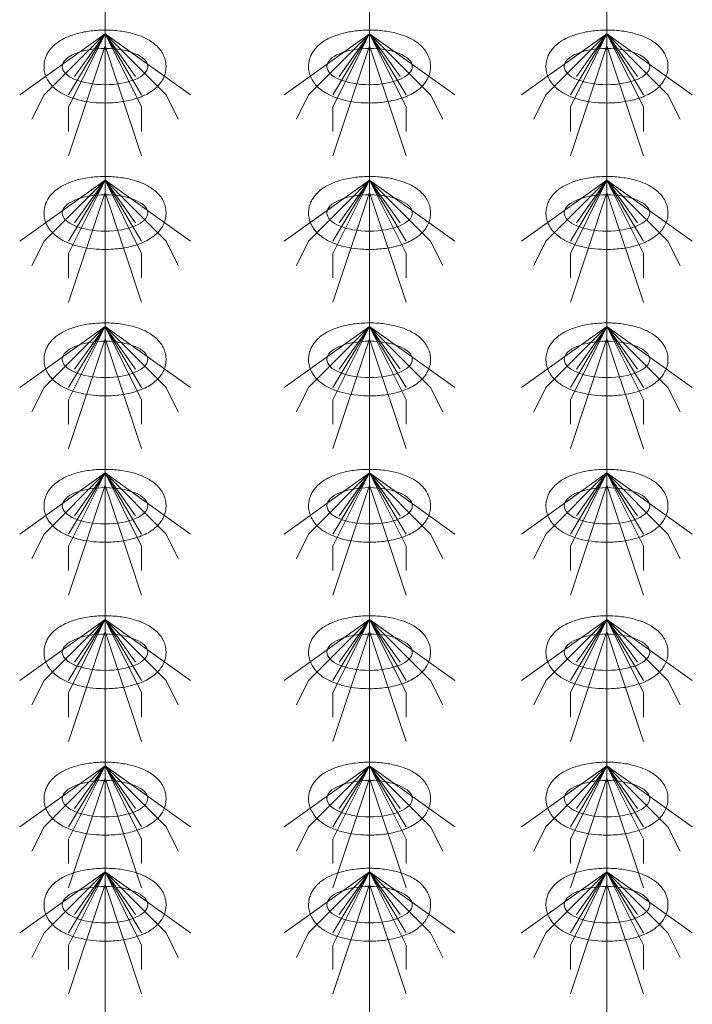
# Model space of a CAD drawing. Header units: metres. Extents: x 703769 to 722343, y 4313031 to 4317457.
# Tile 70 of 256: x 707718.04 to 707721.35, y 4313305.06 to 4313309.9. Entities that reach past the tile are written whole.
import ezdxf

# ---------------------------------------------------------------- set-up
doc = ezdxf.new("R2010")
doc.units = ezdxf.units.M
doc.header["$LTSCALE"] = 0.5
doc.layers.add('粗实线层', color=7, linetype='Continuous', lineweight=35)
doc.layers.add('设备', color=6, linetype='Continuous', lineweight=18)

# ---------------------------------------------------------------- blocks, each defined once
blk = doc.blocks.new('hh_1')
at = {"layer": '设备'}
for p, q in [((-268840, 164960), (-268910, 164910)), ((-268840, 164960), (-268890, 164910)), ((-268840, 164960), (-268870, 164900)), ((-268840, 164960), (-268870, 164910)), ((-268840, 164960), (-268865, 164925)), ((-268840, 164960), (-268790, 164910)), ((-268840, 164960), (-268815, 164925)), ((-268840, 164960), (-268770, 164910)), ((-268840, 164960), (-268810, 164910)), ((-268840, 164960), (-268810, 164900)), ((-268840, 164950), (-268870, 164860)), ((-268840, 164950), (-268810, 164860)), ((-268890, 164910), (-268900, 164890)), ((-268790, 164910), (-268780, 164890)), ((-268870, 164900), (-268870, 164880)), ((-268810, 164900), (-268810, 164880))]:
    blk.add_line(p, q, dxfattribs=at)
blk = doc.blocks.new('dawda')
at = {"layer": '设备', "color": 7}
for p, q in [((537296.34, 33373.42), (537296.34, 31373.38)), ((537513.25, 33373.42), (537513.25, 31373.38)), ((537707.91, 33373.42), (537707.91, 31373.38)), ((537707.91, 33373.42), (537707.91, 31373.38))]:
    blk.add_line(p, q, dxfattribs=at)
for centre in [(537296.34, 32630.55), (537296.34, 32630.55), (537513.24, 32630.55), (537513.25, 32630.55), (537707.9, 32630.55), (537707.91, 32630.55), (537296.34, 32510.55), (537513.24, 32510.55), (537707.9, 32510.55), (537296.34, 32390.55), (537513.24, 32390.55), (537707.9, 32390.55), (537296.34, 32270.55), (537513.24, 32270.55), (537707.9, 32270.55), (537296.34, 32150.55), (537513.24, 32150.55), (537707.9, 32150.55), (537296.34, 32030.55), (537513.25, 32030.55), (537707.91, 32030.55), (537296.35, 31943.61), (537513.25, 31943.61), (537707.91, 31943.61)]:
    blk.add_ellipse(centre, major_axis=(-35.04, 0), ratio=0.42498, dxfattribs=at)
for points in [[(537246.3, 32630.55), (537246.3, 32631.95), (537246.44, 32633.35), (537246.97, 32636.04), (537247.36, 32637.34), (537248.33, 32639.78), (537248.91, 32640.93), (537250.19, 32643.04), (537250.89, 32644.02), (537252.36, 32645.83), (537253.14, 32646.66), (537255.25, 32648.69), (537256.64, 32649.78), (537259.5, 32651.75), (537260.98, 32652.61), (537264.03, 32654.18), (537265.6, 32654.87), (537268.82, 32656.13), (537270.48, 32656.69), (537275.76, 32658.24), (537279.52, 32659.03), (537287.28, 32660.1), (537291.26, 32660.39), (537299.26, 32660.48), (537303.26, 32660.28), (537311.09, 32659.38), (537314.91, 32658.69), (537321.07, 32657.07), (537323.5, 32656.29), (537328.19, 32654.42), (537330.44, 32653.34), (537334.09, 32651.16), (537335.55, 32650.15), (537338.36, 32647.86), (537339.7, 32646.56), (537341.84, 32643.98), (537342.68, 32642.79), (537344.17, 32640.18), (537344.82, 32638.75), (537345.81, 32635.68), (537346.15, 32634.05), (537346.44, 32630.7), (537346.38, 32629), (537345.88, 32625.71), (537345.45, 32624.12), (537344.29, 32621.17), (537343.58, 32619.81), (537341.99, 32617.32), (537341.11, 32616.2), (537339.27, 32614.16), (537338.3, 32613.23), (537336.3, 32611.55), (537335.27, 32610.78), (537332.49, 32608.92), (537330.69, 32607.93), (537326.98, 32606.17), (537325.06, 32605.41), (537321.1, 32604.06), (537319.06, 32603.48), (537312.99, 32602.03), (537308.84, 32601.38), (537300.35, 32600.65), (537296.02, 32600.57), (537288.3, 32600.94), (537284.88, 32601.28), (537278.23, 32602.35), (537275, 32603.07), (537269.53, 32604.71), (537267.23, 32605.54), (537262.8, 32607.49), (537260.68, 32608.62), (537257.24, 32610.88), (537255.88, 32611.91), (537253.28, 32614.25), (537252.04, 32615.58), (537250.08, 32618.2), (537249.32, 32619.42), (537247.99, 32622.07), (537247.43, 32623.51), (537246.62, 32626.56), (537246.37, 32628.17), (537246.31, 32630.05), (537246.3, 32630.3), (537246.3, 32630.55)], [(537246.31, 32630.55), (537246.31, 32631.95), (537246.45, 32633.35), (537246.98, 32636.04), (537247.37, 32637.34), (537248.34, 32639.78), (537248.91, 32640.93), (537250.19, 32643.04), (537250.89, 32644.02), (537252.36, 32645.83), (537253.14, 32646.66), (537255.26, 32648.69), (537256.64, 32649.78), (537259.5, 32651.75), (537260.98, 32652.61), (537264.03, 32654.18), (537265.6, 32654.87), (537268.83, 32656.13), (537270.48, 32656.69), (537275.76, 32658.24), (537279.53, 32659.03), (537287.28, 32660.1), (537291.27, 32660.39), (537299.26, 32660.48), (537303.27, 32660.28), (537311.09, 32659.38), (537314.91, 32658.69), (537321.07, 32657.07), (537323.51, 32656.29), (537328.19, 32654.42), (537330.44, 32653.34), (537334.1, 32651.16), (537335.56, 32650.15), (537338.36, 32647.86), (537339.71, 32646.56), (537341.84, 32643.98), (537342.68, 32642.79), (537344.17, 32640.18), (537344.82, 32638.75), (537345.81, 32635.68), (537346.16, 32634.05), (537346.44, 32630.7), (537346.39, 32629), (537345.89, 32625.71), (537345.45, 32624.12), (537344.29, 32621.17), (537343.58, 32619.81), (537341.99, 32617.32), (537341.12, 32616.2), (537339.27, 32614.16), (537338.3, 32613.23), (537336.3, 32611.55), (537335.27, 32610.78), (537332.49, 32608.92), (537330.7, 32607.93), (537326.98, 32606.17), (537325.06, 32605.41), (537321.1, 32604.06), (537319.06, 32603.48), (537313, 32602.03), (537308.84, 32601.38), (537300.35, 32600.65), (537296.03, 32600.57), (537288.3, 32600.94), (537284.88, 32601.28), (537278.24, 32602.35), (537275, 32603.07), (537269.53, 32604.71), (537267.23, 32605.54), (537262.81, 32607.49), (537260.68, 32608.62), (537257.25, 32610.88), (537255.89, 32611.91), (537253.29, 32614.25), (537252.05, 32615.58), (537250.09, 32618.2), (537249.32, 32619.42), (537247.99, 32622.07), (537247.43, 32623.51), (537246.62, 32626.56), (537246.38, 32628.17), (537246.31, 32630.05), (537246.31, 32630.3), (537246.31, 32630.55)], [(537463.21, 32630.55), (537463.21, 32631.95), (537463.35, 32633.35), (537463.88, 32636.04), (537464.27, 32637.34), (537465.24, 32639.78), (537465.82, 32640.93), (537467.09, 32643.04), (537467.79, 32644.02), (537469.27, 32645.83), (537470.04, 32646.66), (537472.16, 32648.69), (537473.55, 32649.78), (537476.41, 32651.75), (537477.89, 32652.61), (537480.93, 32654.18), (537482.5, 32654.87), (537485.73, 32656.13), (537487.38, 32656.69), (537492.67, 32658.24), (537496.43, 32659.03), (537504.18, 32660.1), (537508.17, 32660.39), (537516.16, 32660.48), (537520.17, 32660.28), (537527.99, 32659.38), (537531.81, 32658.69), (537537.97, 32657.07), (537540.41, 32656.29), (537545.09, 32654.42), (537547.34, 32653.34), (537551, 32651.16), (537552.46, 32650.15), (537555.26, 32647.86), (537556.61, 32646.56), (537558.74, 32643.98), (537559.58, 32642.79), (537561.07, 32640.18), (537561.72, 32638.75), (537562.72, 32635.68), (537563.06, 32634.05), (537563.35, 32630.7), (537563.29, 32629), (537562.79, 32625.71), (537562.35, 32624.12), (537561.2, 32621.17), (537560.48, 32619.81), (537558.9, 32617.32), (537558.02, 32616.2), (537556.18, 32614.16), (537555.21, 32613.23), (537553.21, 32611.55), (537552.18, 32610.78), (537549.39, 32608.92), (537547.6, 32607.93), (537543.89, 32606.17), (537541.97, 32605.41), (537538, 32604.06), (537535.96, 32603.48), (537529.9, 32602.03), (537525.74, 32601.38), (537517.25, 32600.65), (537512.93, 32600.57), (537505.2, 32600.94), (537501.79, 32601.28), (537495.14, 32602.35), (537491.91, 32603.07), (537486.43, 32604.71), (537484.13, 32605.54), (537479.71, 32607.49), (537477.59, 32608.62), (537474.15, 32610.88), (537472.79, 32611.91), (537470.19, 32614.25), (537468.95, 32615.58), (537466.99, 32618.2), (537466.22, 32619.42), (537464.9, 32622.07), (537464.34, 32623.51), (537463.53, 32626.56), (537463.28, 32628.17), (537463.21, 32630.05), (537463.21, 32630.3), (537463.21, 32630.55)], [(537463.21, 32630.55), (537463.21, 32631.95), (537463.35, 32633.35), (537463.88, 32636.04), (537464.27, 32637.34), (537465.24, 32639.78), (537465.82, 32640.93), (537467.1, 32643.04), (537467.8, 32644.02), (537469.27, 32645.83), (537470.05, 32646.66), (537472.17, 32648.69), (537473.55, 32649.78), (537476.41, 32651.75), (537477.89, 32652.61), (537480.94, 32654.18), (537482.51, 32654.87), (537485.73, 32656.13), (537487.39, 32656.69), (537492.67, 32658.24), (537496.43, 32659.03), (537504.19, 32660.1), (537508.17, 32660.39), (537516.17, 32660.48), (537520.17, 32660.28), (537528, 32659.38), (537531.82, 32658.69), (537537.98, 32657.07), (537540.41, 32656.29), (537545.1, 32654.42), (537547.35, 32653.34), (537551, 32651.16), (537552.46, 32650.15), (537555.27, 32647.86), (537556.61, 32646.56), (537558.75, 32643.98), (537559.59, 32642.79), (537561.08, 32640.18), (537561.73, 32638.75), (537562.72, 32635.68), (537563.06, 32634.05), (537563.35, 32630.7), (537563.29, 32629), (537562.79, 32625.71), (537562.36, 32624.12), (537561.2, 32621.17), (537560.49, 32619.81), (537558.9, 32617.32), (537558.02, 32616.2), (537556.18, 32614.16), (537555.21, 32613.23), (537553.21, 32611.55), (537552.18, 32610.78), (537549.4, 32608.92), (537547.6, 32607.93), (537543.89, 32606.17), (537541.97, 32605.41), (537538.01, 32604.06), (537535.97, 32603.48), (537529.9, 32602.03), (537525.75, 32601.38), (537517.26, 32600.65), (537512.93, 32600.57), (537505.21, 32600.94), (537501.79, 32601.28), (537495.14, 32602.35), (537491.91, 32603.07), (537486.44, 32604.71), (537484.14, 32605.54), (537479.71, 32607.49), (537477.59, 32608.62), (537474.15, 32610.88), (537472.79, 32611.91), (537470.19, 32614.25), (537468.95, 32615.58), (537466.99, 32618.2), (537466.23, 32619.42), (537464.9, 32622.07), (537464.34, 32623.51), (537463.53, 32626.56), (537463.28, 32628.17), (537463.22, 32630.05), (537463.21, 32630.3), (537463.21, 32630.55)], [(537657.87, 32630.55), (537657.87, 32631.95), (537658.01, 32633.35), (537658.54, 32636.04), (537658.93, 32637.34), (537659.9, 32639.78), (537660.48, 32640.93), (537661.75, 32643.04), (537662.45, 32644.02), (537663.93, 32645.83), (537664.7, 32646.66), (537666.82, 32648.69), (537668.2, 32649.78), (537671.07, 32651.75), (537672.55, 32652.61), (537675.59, 32654.18), (537677.16, 32654.87), (537680.39, 32656.13), (537682.04, 32656.69), (537687.32, 32658.24), (537691.09, 32659.03), (537698.84, 32660.1), (537702.83, 32660.39), (537710.82, 32660.48), (537714.83, 32660.28), (537722.65, 32659.38), (537726.47, 32658.69), (537732.63, 32657.07), (537735.07, 32656.29), (537739.75, 32654.42), (537742, 32653.34), (537745.66, 32651.16), (537747.12, 32650.15), (537749.92, 32647.86), (537751.27, 32646.56), (537753.4, 32643.98), (537754.24, 32642.79), (537755.73, 32640.18), (537756.38, 32638.75), (537757.38, 32635.68), (537757.72, 32634.05), (537758.01, 32630.7), (537757.95, 32629), (537757.45, 32625.71), (537757.01, 32624.12), (537755.86, 32621.17), (537755.14, 32619.81), (537753.56, 32617.32), (537752.68, 32616.2), (537750.84, 32614.16), (537749.87, 32613.23), (537747.87, 32611.55), (537746.83, 32610.78), (537744.05, 32608.92), (537742.26, 32607.93), (537738.55, 32606.17), (537736.63, 32605.41), (537732.66, 32604.06), (537730.62, 32603.48), (537724.56, 32602.03), (537720.4, 32601.38), (537711.91, 32600.65), (537707.59, 32600.57), (537699.86, 32600.94), (537696.45, 32601.28), (537689.8, 32602.35), (537686.57, 32603.07), (537681.09, 32604.71), (537678.79, 32605.54), (537674.37, 32607.49), (537672.24, 32608.62), (537668.81, 32610.88), (537667.45, 32611.91), (537664.85, 32614.25), (537663.61, 32615.58), (537661.65, 32618.2), (537660.88, 32619.42), (537659.56, 32622.07), (537659, 32623.51), (537658.19, 32626.56), (537657.94, 32628.17), (537657.87, 32630.05), (537657.87, 32630.3), (537657.87, 32630.55)], [(537657.87, 32630.55), (537657.87, 32631.95), (537658.01, 32633.35), (537658.54, 32636.04), (537658.93, 32637.34), (537659.9, 32639.78), (537660.48, 32640.93), (537661.76, 32643.04), (537662.46, 32644.02), (537663.93, 32645.83), (537664.71, 32646.66), (537666.82, 32648.69), (537668.21, 32649.78), (537671.07, 32651.75), (537672.55, 32652.61), (537675.6, 32654.18), (537677.17, 32654.87), (537680.39, 32656.13), (537682.05, 32656.69), (537687.33, 32658.24), (537691.09, 32659.03), (537698.85, 32660.1), (537702.83, 32660.39), (537710.83, 32660.48), (537714.83, 32660.28), (537722.66, 32659.38), (537726.48, 32658.69), (537732.64, 32657.07), (537735.07, 32656.29), (537739.76, 32654.42), (537742, 32653.34), (537745.66, 32651.16), (537747.12, 32650.15), (537749.93, 32647.86), (537751.27, 32646.56), (537753.41, 32643.98), (537754.25, 32642.79), (537755.74, 32640.18), (537756.39, 32638.75), (537757.38, 32635.68), (537757.72, 32634.05), (537758.01, 32630.7), (537757.95, 32629), (537757.45, 32625.71), (537757.01, 32624.12), (537755.86, 32621.17), (537755.15, 32619.81), (537753.56, 32617.32), (537752.68, 32616.2), (537750.84, 32614.16), (537749.87, 32613.23), (537747.87, 32611.55), (537746.84, 32610.78), (537744.06, 32608.92), (537742.26, 32607.93), (537738.55, 32606.17), (537736.63, 32605.41), (537732.67, 32604.06), (537730.63, 32603.48), (537724.56, 32602.03), (537720.4, 32601.38), (537711.92, 32600.65), (537707.59, 32600.57), (537699.87, 32600.94), (537696.45, 32601.28), (537689.8, 32602.35), (537686.57, 32603.07), (537681.1, 32604.71), (537678.8, 32605.54), (537674.37, 32607.49), (537672.25, 32608.62), (537668.81, 32610.88), (537667.45, 32611.91), (537664.85, 32614.25), (537663.61, 32615.58), (537661.65, 32618.2), (537660.89, 32619.42), (537659.56, 32622.07), (537659, 32623.51), (537658.19, 32626.56), (537657.94, 32628.17), (537657.88, 32630.05), (537657.87, 32630.3), (537657.87, 32630.55)], [(537246.3, 32510.55), (537246.3, 32511.95), (537246.44, 32513.35), (537246.97, 32516.04), (537247.36, 32517.34), (537248.33, 32519.78), (537248.91, 32520.93), (537250.19, 32523.04), (537250.89, 32524.02), (537252.36, 32525.83), (537253.14, 32526.66), (537255.25, 32528.69), (537256.64, 32529.78), (537259.5, 32531.75), (537260.98, 32532.61), (537264.03, 32534.18), (537265.6, 32534.87), (537268.82, 32536.13), (537270.48, 32536.69), (537275.76, 32538.24), (537279.52, 32539.03), (537287.28, 32540.1), (537291.26, 32540.39), (537299.26, 32540.48), (537303.26, 32540.28), (537311.09, 32539.38), (537314.91, 32538.69), (537321.07, 32537.07), (537323.5, 32536.29), (537328.19, 32534.42), (537330.44, 32533.34), (537334.09, 32531.16), (537335.55, 32530.15), (537338.36, 32527.86), (537339.7, 32526.56), (537341.84, 32523.98), (537342.68, 32522.79), (537344.17, 32520.18), (537344.82, 32518.75), (537345.81, 32515.68), (537346.15, 32514.05), (537346.44, 32510.7), (537346.38, 32509), (537345.88, 32505.71), (537345.45, 32504.12), (537344.29, 32501.17), (537343.58, 32499.81), (537341.99, 32497.32), (537341.11, 32496.2), (537339.27, 32494.16), (537338.3, 32493.23), (537336.3, 32491.55), (537335.27, 32490.78), (537332.49, 32488.92), (537330.69, 32487.93), (537326.98, 32486.17), (537325.06, 32485.41), (537321.1, 32484.06), (537319.06, 32483.48), (537312.99, 32482.03), (537308.84, 32481.38), (537300.35, 32480.65), (537296.02, 32480.57), (537288.3, 32480.94), (537284.88, 32481.28), (537278.23, 32482.35), (537275, 32483.07), (537269.53, 32484.71), (537267.23, 32485.54), (537262.8, 32487.49), (537260.68, 32488.62), (537257.24, 32490.88), (537255.88, 32491.91), (537253.28, 32494.25), (537252.04, 32495.58), (537250.08, 32498.2), (537249.32, 32499.42), (537247.99, 32502.07), (537247.43, 32503.51), (537246.62, 32506.56), (537246.37, 32508.17), (537246.31, 32510.05), (537246.3, 32510.3), (537246.3, 32510.55)], [(537463.21, 32510.55), (537463.21, 32511.95), (537463.35, 32513.35), (537463.88, 32516.04), (537464.27, 32517.34), (537465.24, 32519.78), (537465.82, 32520.93), (537467.09, 32523.04), (537467.79, 32524.02), (537469.27, 32525.83), (537470.04, 32526.66), (537472.16, 32528.69), (537473.55, 32529.78), (537476.41, 32531.75), (537477.89, 32532.61), (537480.93, 32534.18), (537482.5, 32534.87), (537485.73, 32536.13), (537487.38, 32536.69), (537492.67, 32538.24), (537496.43, 32539.03), (537504.18, 32540.1), (537508.17, 32540.39), (537516.16, 32540.48), (537520.17, 32540.28), (537527.99, 32539.38), (537531.81, 32538.69), (537537.97, 32537.07), (537540.41, 32536.29), (537545.09, 32534.42), (537547.34, 32533.34), (537551, 32531.16), (537552.46, 32530.15), (537555.26, 32527.86), (537556.61, 32526.56), (537558.74, 32523.98), (537559.58, 32522.79), (537561.07, 32520.18), (537561.72, 32518.75), (537562.72, 32515.68), (537563.06, 32514.05), (537563.35, 32510.7), (537563.29, 32509), (537562.79, 32505.71), (537562.35, 32504.12), (537561.2, 32501.17), (537560.48, 32499.81), (537558.9, 32497.32), (537558.02, 32496.2), (537556.18, 32494.16), (537555.21, 32493.23), (537553.21, 32491.55), (537552.18, 32490.78), (537549.39, 32488.92), (537547.6, 32487.93), (537543.89, 32486.17), (537541.97, 32485.41), (537538, 32484.06), (537535.96, 32483.48), (537529.9, 32482.03), (537525.74, 32481.38), (537517.25, 32480.65), (537512.93, 32480.57), (537505.2, 32480.94), (537501.79, 32481.28), (537495.14, 32482.35), (537491.91, 32483.07), (537486.43, 32484.71), (537484.13, 32485.54), (537479.71, 32487.49), (537477.59, 32488.62), (537474.15, 32490.88), (537472.79, 32491.91), (537470.19, 32494.25), (537468.95, 32495.58), (537466.99, 32498.2), (537466.22, 32499.42), (537464.9, 32502.07), (537464.34, 32503.51), (537463.53, 32506.56), (537463.28, 32508.17), (537463.21, 32510.05), (537463.21, 32510.3), (537463.21, 32510.55)], [(537657.87, 32510.55), (537657.87, 32511.95), (537658.01, 32513.35), (537658.54, 32516.04), (537658.93, 32517.34), (537659.9, 32519.78), (537660.48, 32520.93), (537661.75, 32523.04), (537662.45, 32524.02), (537663.93, 32525.83), (537664.7, 32526.66), (537666.82, 32528.69), (537668.2, 32529.78), (537671.07, 32531.75), (537672.55, 32532.61), (537675.59, 32534.18), (537677.16, 32534.87), (537680.39, 32536.13), (537682.04, 32536.69), (537687.32, 32538.24), (537691.09, 32539.03), (537698.84, 32540.1), (537702.83, 32540.39), (537710.82, 32540.48), (537714.83, 32540.28), (537722.65, 32539.38), (537726.47, 32538.69), (537732.63, 32537.07), (537735.07, 32536.29), (537739.75, 32534.42), (537742, 32533.34), (537745.66, 32531.16), (537747.12, 32530.15), (537749.92, 32527.86), (537751.27, 32526.56), (537753.4, 32523.98), (537754.24, 32522.79), (537755.73, 32520.18), (537756.38, 32518.75), (537757.38, 32515.68), (537757.72, 32514.05), (537758.01, 32510.7), (537757.95, 32509), (537757.45, 32505.71), (537757.01, 32504.12), (537755.86, 32501.17), (537755.14, 32499.81), (537753.56, 32497.32), (537752.68, 32496.2), (537750.84, 32494.16), (537749.87, 32493.23), (537747.87, 32491.55), (537746.83, 32490.78), (537744.05, 32488.92), (537742.26, 32487.93), (537738.55, 32486.17), (537736.63, 32485.41), (537732.66, 32484.06), (537730.62, 32483.48), (537724.56, 32482.03), (537720.4, 32481.38), (537711.91, 32480.65), (537707.59, 32480.57), (537699.86, 32480.94), (537696.45, 32481.28), (537689.8, 32482.35), (537686.57, 32483.07), (537681.09, 32484.71), (537678.79, 32485.54), (537674.37, 32487.49), (537672.24, 32488.62), (537668.81, 32490.88), (537667.45, 32491.91), (537664.85, 32494.25), (537663.61, 32495.58), (537661.65, 32498.2), (537660.88, 32499.42), (537659.56, 32502.07), (537659, 32503.51), (537658.19, 32506.56), (537657.94, 32508.17), (537657.87, 32510.05), (537657.87, 32510.3), (537657.87, 32510.55)], [(537246.3, 32390.55), (537246.3, 32391.95), (537246.44, 32393.35), (537246.97, 32396.04), (537247.36, 32397.34), (537248.33, 32399.78), (537248.91, 32400.93), (537250.19, 32403.04), (537250.89, 32404.02), (537252.36, 32405.83), (537253.14, 32406.66), (537255.25, 32408.69), (537256.64, 32409.78), (537259.5, 32411.75), (537260.98, 32412.61), (537264.03, 32414.18), (537265.6, 32414.87), (537268.82, 32416.13), (537270.48, 32416.69), (537275.76, 32418.24), (537279.52, 32419.03), (537287.28, 32420.1), (537291.26, 32420.39), (537299.26, 32420.48), (537303.26, 32420.28), (537311.09, 32419.38), (537314.91, 32418.69), (537321.07, 32417.07), (537323.5, 32416.29), (537328.19, 32414.42), (537330.44, 32413.34), (537334.09, 32411.16), (537335.55, 32410.15), (537338.36, 32407.86), (537339.7, 32406.56), (537341.84, 32403.98), (537342.68, 32402.79), (537344.17, 32400.18), (537344.82, 32398.75), (537345.81, 32395.68), (537346.15, 32394.05), (537346.44, 32390.7), (537346.38, 32389), (537345.88, 32385.71), (537345.45, 32384.12), (537344.29, 32381.17), (537343.58, 32379.81), (537341.99, 32377.32), (537341.11, 32376.2), (537339.27, 32374.16), (537338.3, 32373.23), (537336.3, 32371.55), (537335.27, 32370.78), (537332.49, 32368.92), (537330.69, 32367.93), (537326.98, 32366.17), (537325.06, 32365.41), (537321.1, 32364.06), (537319.06, 32363.48), (537312.99, 32362.03), (537308.84, 32361.38), (537300.35, 32360.65), (537296.02, 32360.57), (537288.3, 32360.94), (537284.88, 32361.28), (537278.23, 32362.35), (537275, 32363.07), (537269.53, 32364.71), (537267.23, 32365.54), (537262.8, 32367.49), (537260.68, 32368.62), (537257.24, 32370.88), (537255.88, 32371.91), (537253.28, 32374.25), (537252.04, 32375.58), (537250.08, 32378.2), (537249.32, 32379.42), (537247.99, 32382.07), (537247.43, 32383.51), (537246.62, 32386.56), (537246.37, 32388.17), (537246.31, 32390.05), (537246.3, 32390.3), (537246.3, 32390.55)], [(537463.21, 32390.55), (537463.21, 32391.95), (537463.35, 32393.35), (537463.88, 32396.04), (537464.27, 32397.34), (537465.24, 32399.78), (537465.82, 32400.93), (537467.09, 32403.04), (537467.79, 32404.02), (537469.27, 32405.83), (537470.04, 32406.66), (537472.16, 32408.69), (537473.55, 32409.78), (537476.41, 32411.75), (537477.89, 32412.61), (537480.93, 32414.18), (537482.5, 32414.87), (537485.73, 32416.13), (537487.38, 32416.69), (537492.67, 32418.24), (537496.43, 32419.03), (537504.18, 32420.1), (537508.17, 32420.39), (537516.16, 32420.48), (537520.17, 32420.28), (537527.99, 32419.38), (537531.81, 32418.69), (537537.97, 32417.07), (537540.41, 32416.29), (537545.09, 32414.42), (537547.34, 32413.34), (537551, 32411.16), (537552.46, 32410.15), (537555.26, 32407.86), (537556.61, 32406.56), (537558.74, 32403.98), (537559.58, 32402.79), (537561.07, 32400.18), (537561.72, 32398.75), (537562.72, 32395.68), (537563.06, 32394.05), (537563.35, 32390.7), (537563.29, 32389), (537562.79, 32385.71), (537562.35, 32384.12), (537561.2, 32381.17), (537560.48, 32379.81), (537558.9, 32377.32), (537558.02, 32376.2), (537556.18, 32374.16), (537555.21, 32373.23), (537553.21, 32371.55), (537552.18, 32370.78), (537549.39, 32368.92), (537547.6, 32367.93), (537543.89, 32366.17), (537541.97, 32365.41), (537538, 32364.06), (537535.96, 32363.48), (537529.9, 32362.03), (537525.74, 32361.38), (537517.25, 32360.65), (537512.93, 32360.57), (537505.2, 32360.94), (537501.79, 32361.28), (537495.14, 32362.35), (537491.91, 32363.07), (537486.43, 32364.71), (537484.13, 32365.54), (537479.71, 32367.49), (537477.59, 32368.62), (537474.15, 32370.88), (537472.79, 32371.91), (537470.19, 32374.25), (537468.95, 32375.58), (537466.99, 32378.2), (537466.22, 32379.42), (537464.9, 32382.07), (537464.34, 32383.51), (537463.53, 32386.56), (537463.28, 32388.17), (537463.21, 32390.05), (537463.21, 32390.3), (537463.21, 32390.55)], [(537657.87, 32390.55), (537657.87, 32391.95), (537658.01, 32393.35), (537658.54, 32396.04), (537658.93, 32397.34), (537659.9, 32399.78), (537660.48, 32400.93), (537661.75, 32403.04), (537662.45, 32404.02), (537663.93, 32405.83), (537664.7, 32406.66), (537666.82, 32408.69), (537668.2, 32409.78), (537671.07, 32411.75), (537672.55, 32412.61), (537675.59, 32414.18), (537677.16, 32414.87), (537680.39, 32416.13), (537682.04, 32416.69), (537687.32, 32418.24), (537691.09, 32419.03), (537698.84, 32420.1), (537702.83, 32420.39), (537710.82, 32420.48), (537714.83, 32420.28), (537722.65, 32419.38), (537726.47, 32418.69), (537732.63, 32417.07), (537735.07, 32416.29), (537739.75, 32414.42), (537742, 32413.34), (537745.66, 32411.16), (537747.12, 32410.15), (537749.92, 32407.86), (537751.27, 32406.56), (537753.4, 32403.98), (537754.24, 32402.79), (537755.73, 32400.18), (537756.38, 32398.75), (537757.38, 32395.68), (537757.72, 32394.05), (537758.01, 32390.7), (537757.95, 32389), (537757.45, 32385.71), (537757.01, 32384.12), (537755.86, 32381.17), (537755.14, 32379.81), (537753.56, 32377.32), (537752.68, 32376.2), (537750.84, 32374.16), (537749.87, 32373.23), (537747.87, 32371.55), (537746.83, 32370.78), (537744.05, 32368.92), (537742.26, 32367.93), (537738.55, 32366.17), (537736.63, 32365.41), (537732.66, 32364.06), (537730.62, 32363.48), (537724.56, 32362.03), (537720.4, 32361.38), (537711.91, 32360.65), (537707.59, 32360.57), (537699.86, 32360.94), (537696.45, 32361.28), (537689.8, 32362.35), (537686.57, 32363.07), (537681.09, 32364.71), (537678.79, 32365.54), (537674.37, 32367.49), (537672.24, 32368.62), (537668.81, 32370.88), (537667.45, 32371.91), (537664.85, 32374.25), (537663.61, 32375.58), (537661.65, 32378.2), (537660.88, 32379.42), (537659.56, 32382.07), (537659, 32383.51), (537658.19, 32386.56), (537657.94, 32388.17), (537657.87, 32390.05), (537657.87, 32390.3), (537657.87, 32390.55)], [(537246.3, 32270.55), (537246.3, 32271.95), (537246.44, 32273.35), (537246.97, 32276.04), (537247.36, 32277.34), (537248.33, 32279.78), (537248.91, 32280.93), (537250.19, 32283.04), (537250.89, 32284.02), (537252.36, 32285.83), (537253.14, 32286.66), (537255.25, 32288.69), (537256.64, 32289.78), (537259.5, 32291.75), (537260.98, 32292.61), (537264.03, 32294.18), (537265.6, 32294.87), (537268.82, 32296.13), (537270.48, 32296.69), (537275.76, 32298.24), (537279.52, 32299.03), (537287.28, 32300.1), (537291.26, 32300.39), (537299.26, 32300.48), (537303.26, 32300.28), (537311.09, 32299.38), (537314.91, 32298.69), (537321.07, 32297.07), (537323.5, 32296.29), (537328.19, 32294.42), (537330.44, 32293.34), (537334.09, 32291.16), (537335.55, 32290.15), (537338.36, 32287.86), (537339.7, 32286.56), (537341.84, 32283.98), (537342.68, 32282.79), (537344.17, 32280.18), (537344.82, 32278.75), (537345.81, 32275.68), (537346.15, 32274.05), (537346.44, 32270.7), (537346.38, 32269), (537345.88, 32265.71), (537345.45, 32264.12), (537344.29, 32261.17), (537343.58, 32259.81), (537341.99, 32257.32), (537341.11, 32256.2), (537339.27, 32254.16), (537338.3, 32253.23), (537336.3, 32251.55), (537335.27, 32250.78), (537332.49, 32248.92), (537330.69, 32247.93), (537326.98, 32246.17), (537325.06, 32245.41), (537321.1, 32244.06), (537319.06, 32243.48), (537312.99, 32242.03), (537308.84, 32241.38), (537300.35, 32240.65), (537296.02, 32240.57), (537288.3, 32240.94), (537284.88, 32241.28), (537278.23, 32242.35), (537275, 32243.07), (537269.53, 32244.71), (537267.23, 32245.54), (537262.8, 32247.49), (537260.68, 32248.62), (537257.24, 32250.88), (537255.88, 32251.91), (537253.28, 32254.25), (537252.04, 32255.58), (537250.08, 32258.2), (537249.32, 32259.42), (537247.99, 32262.07), (537247.43, 32263.51), (537246.62, 32266.56), (537246.37, 32268.17), (537246.31, 32270.05), (537246.3, 32270.3), (537246.3, 32270.55)], [(537463.21, 32270.55), (537463.21, 32271.95), (537463.35, 32273.35), (537463.88, 32276.04), (537464.27, 32277.34), (537465.24, 32279.78), (537465.82, 32280.93), (537467.09, 32283.04), (537467.79, 32284.02), (537469.27, 32285.83), (537470.04, 32286.66), (537472.16, 32288.69), (537473.55, 32289.78), (537476.41, 32291.75), (537477.89, 32292.61), (537480.93, 32294.18), (537482.5, 32294.87), (537485.73, 32296.13), (537487.38, 32296.69), (537492.67, 32298.24), (537496.43, 32299.03), (537504.18, 32300.1), (537508.17, 32300.39), (537516.16, 32300.48), (537520.17, 32300.28), (537527.99, 32299.38), (537531.81, 32298.69), (537537.97, 32297.07), (537540.41, 32296.29), (537545.09, 32294.42), (537547.34, 32293.34), (537551, 32291.16), (537552.46, 32290.15), (537555.26, 32287.86), (537556.61, 32286.56), (537558.74, 32283.98), (537559.58, 32282.79), (537561.07, 32280.18), (537561.72, 32278.75), (537562.72, 32275.68), (537563.06, 32274.05), (537563.35, 32270.7), (537563.29, 32269), (537562.79, 32265.71), (537562.35, 32264.12), (537561.2, 32261.17), (537560.48, 32259.81), (537558.9, 32257.32), (537558.02, 32256.2), (537556.18, 32254.16), (537555.21, 32253.23), (537553.21, 32251.55), (537552.18, 32250.78), (537549.39, 32248.92), (537547.6, 32247.93), (537543.89, 32246.17), (537541.97, 32245.41), (537538, 32244.06), (537535.96, 32243.48), (537529.9, 32242.03), (537525.74, 32241.38), (537517.25, 32240.65), (537512.93, 32240.57), (537505.2, 32240.94), (537501.79, 32241.28), (537495.14, 32242.35), (537491.91, 32243.07), (537486.43, 32244.71), (537484.13, 32245.54), (537479.71, 32247.49), (537477.59, 32248.62), (537474.15, 32250.88), (537472.79, 32251.91), (537470.19, 32254.25), (537468.95, 32255.58), (537466.99, 32258.2), (537466.22, 32259.42), (537464.9, 32262.07), (537464.34, 32263.51), (537463.53, 32266.56), (537463.28, 32268.17), (537463.21, 32270.05), (537463.21, 32270.3), (537463.21, 32270.55)], [(537657.87, 32270.55), (537657.87, 32271.95), (537658.01, 32273.35), (537658.54, 32276.04), (537658.93, 32277.34), (537659.9, 32279.78), (537660.48, 32280.93), (537661.75, 32283.04), (537662.45, 32284.02), (537663.93, 32285.83), (537664.7, 32286.66), (537666.82, 32288.69), (537668.2, 32289.78), (537671.07, 32291.75), (537672.55, 32292.61), (537675.59, 32294.18), (537677.16, 32294.87), (537680.39, 32296.13), (537682.04, 32296.69), (537687.32, 32298.24), (537691.09, 32299.03), (537698.84, 32300.1), (537702.83, 32300.39), (537710.82, 32300.48), (537714.83, 32300.28), (537722.65, 32299.38), (537726.47, 32298.69), (537732.63, 32297.07), (537735.07, 32296.29), (537739.75, 32294.42), (537742, 32293.34), (537745.66, 32291.16), (537747.12, 32290.15), (537749.92, 32287.86), (537751.27, 32286.56), (537753.4, 32283.98), (537754.24, 32282.79), (537755.73, 32280.18), (537756.38, 32278.75), (537757.38, 32275.68), (537757.72, 32274.05), (537758.01, 32270.7), (537757.95, 32269), (537757.45, 32265.71), (537757.01, 32264.12), (537755.86, 32261.17), (537755.14, 32259.81), (537753.56, 32257.32), (537752.68, 32256.2), (537750.84, 32254.16), (537749.87, 32253.23), (537747.87, 32251.55), (537746.83, 32250.78), (537744.05, 32248.92), (537742.26, 32247.93), (537738.55, 32246.17), (537736.63, 32245.41), (537732.66, 32244.06), (537730.62, 32243.48), (537724.56, 32242.03), (537720.4, 32241.38), (537711.91, 32240.65), (537707.59, 32240.57), (537699.86, 32240.94), (537696.45, 32241.28), (537689.8, 32242.35), (537686.57, 32243.07), (537681.09, 32244.71), (537678.79, 32245.54), (537674.37, 32247.49), (537672.24, 32248.62), (537668.81, 32250.88), (537667.45, 32251.91), (537664.85, 32254.25), (537663.61, 32255.58), (537661.65, 32258.2), (537660.88, 32259.42), (537659.56, 32262.07), (537659, 32263.51), (537658.19, 32266.56), (537657.94, 32268.17), (537657.87, 32270.05), (537657.87, 32270.3), (537657.87, 32270.55)], [(537246.3, 32150.55), (537246.3, 32151.95), (537246.44, 32153.35), (537246.97, 32156.04), (537247.36, 32157.34), (537248.33, 32159.78), (537248.91, 32160.93), (537250.19, 32163.04), (537250.89, 32164.02), (537252.36, 32165.83), (537253.14, 32166.66), (537255.25, 32168.69), (537256.64, 32169.78), (537259.5, 32171.75), (537260.98, 32172.61), (537264.03, 32174.18), (537265.6, 32174.87), (537268.82, 32176.13), (537270.48, 32176.69), (537275.76, 32178.24), (537279.52, 32179.03), (537287.28, 32180.1), (537291.26, 32180.39), (537299.26, 32180.48), (537303.26, 32180.28), (537311.09, 32179.38), (537314.91, 32178.69), (537321.07, 32177.07), (537323.5, 32176.29), (537328.19, 32174.42), (537330.44, 32173.34), (537334.09, 32171.16), (537335.55, 32170.15), (537338.36, 32167.86), (537339.7, 32166.56), (537341.84, 32163.98), (537342.68, 32162.79), (537344.17, 32160.18), (537344.82, 32158.75), (537345.81, 32155.68), (537346.15, 32154.05), (537346.44, 32150.7), (537346.38, 32149), (537345.88, 32145.71), (537345.45, 32144.12), (537344.29, 32141.17), (537343.58, 32139.81), (537341.99, 32137.32), (537341.11, 32136.2), (537339.27, 32134.16), (537338.3, 32133.23), (537336.3, 32131.55), (537335.27, 32130.78), (537332.49, 32128.92), (537330.69, 32127.93), (537326.98, 32126.17), (537325.06, 32125.41), (537321.1, 32124.06), (537319.06, 32123.48), (537312.99, 32122.03), (537308.84, 32121.38), (537300.35, 32120.65), (537296.02, 32120.57), (537288.3, 32120.94), (537284.88, 32121.28), (537278.23, 32122.35), (537275, 32123.07), (537269.53, 32124.71), (537267.23, 32125.54), (537262.8, 32127.49), (537260.68, 32128.62), (537257.24, 32130.88), (537255.88, 32131.91), (537253.28, 32134.25), (537252.04, 32135.58), (537250.08, 32138.2), (537249.32, 32139.42), (537247.99, 32142.07), (537247.43, 32143.51), (537246.62, 32146.56), (537246.37, 32148.17), (537246.31, 32150.05), (537246.3, 32150.3), (537246.3, 32150.55)], [(537463.21, 32150.55), (537463.21, 32151.95), (537463.35, 32153.35), (537463.88, 32156.04), (537464.27, 32157.34), (537465.24, 32159.78), (537465.82, 32160.93), (537467.09, 32163.04), (537467.79, 32164.02), (537469.27, 32165.83), (537470.04, 32166.66), (537472.16, 32168.69), (537473.55, 32169.78), (537476.41, 32171.75), (537477.89, 32172.61), (537480.93, 32174.18), (537482.5, 32174.87), (537485.73, 32176.13), (537487.38, 32176.69), (537492.67, 32178.24), (537496.43, 32179.03), (537504.18, 32180.1), (537508.17, 32180.39), (537516.16, 32180.48), (537520.17, 32180.28), (537527.99, 32179.38), (537531.81, 32178.69), (537537.97, 32177.07), (537540.41, 32176.29), (537545.09, 32174.42), (537547.34, 32173.34), (537551, 32171.16), (537552.46, 32170.15), (537555.26, 32167.86), (537556.61, 32166.56), (537558.74, 32163.98), (537559.58, 32162.79), (537561.07, 32160.18), (537561.72, 32158.75), (537562.72, 32155.68), (537563.06, 32154.05), (537563.35, 32150.7), (537563.29, 32149), (537562.79, 32145.71), (537562.35, 32144.12), (537561.2, 32141.17), (537560.48, 32139.81), (537558.9, 32137.32), (537558.02, 32136.2), (537556.18, 32134.16), (537555.21, 32133.23), (537553.21, 32131.55), (537552.18, 32130.78), (537549.39, 32128.92), (537547.6, 32127.93), (537543.89, 32126.17), (537541.97, 32125.41), (537538, 32124.06), (537535.96, 32123.48), (537529.9, 32122.03), (537525.74, 32121.38), (537517.25, 32120.65), (537512.93, 32120.57), (537505.2, 32120.94), (537501.79, 32121.28), (537495.14, 32122.35), (537491.91, 32123.07), (537486.43, 32124.71), (537484.13, 32125.54), (537479.71, 32127.49), (537477.59, 32128.62), (537474.15, 32130.88), (537472.79, 32131.91), (537470.19, 32134.25), (537468.95, 32135.58), (537466.99, 32138.2), (537466.22, 32139.42), (537464.9, 32142.07), (537464.34, 32143.51), (537463.53, 32146.56), (537463.28, 32148.17), (537463.21, 32150.05), (537463.21, 32150.3), (537463.21, 32150.55)], [(537657.87, 32150.55), (537657.87, 32151.95), (537658.01, 32153.35), (537658.54, 32156.04), (537658.93, 32157.34), (537659.9, 32159.78), (537660.48, 32160.93), (537661.75, 32163.04), (537662.45, 32164.02), (537663.93, 32165.83), (537664.7, 32166.66), (537666.82, 32168.69), (537668.2, 32169.78), (537671.07, 32171.75), (537672.55, 32172.61), (537675.59, 32174.18), (537677.16, 32174.87), (537680.39, 32176.13), (537682.04, 32176.69), (537687.32, 32178.24), (537691.09, 32179.03), (537698.84, 32180.1), (537702.83, 32180.39), (537710.82, 32180.48), (537714.83, 32180.28), (537722.65, 32179.38), (537726.47, 32178.69), (537732.63, 32177.07), (537735.07, 32176.29), (537739.75, 32174.42), (537742, 32173.34), (537745.66, 32171.16), (537747.12, 32170.15), (537749.92, 32167.86), (537751.27, 32166.56), (537753.4, 32163.98), (537754.24, 32162.79), (537755.73, 32160.18), (537756.38, 32158.75), (537757.38, 32155.68), (537757.72, 32154.05), (537758.01, 32150.7), (537757.95, 32149), (537757.45, 32145.71), (537757.01, 32144.12), (537755.86, 32141.17), (537755.14, 32139.81), (537753.56, 32137.32), (537752.68, 32136.2), (537750.84, 32134.16), (537749.87, 32133.23), (537747.87, 32131.55), (537746.83, 32130.78), (537744.05, 32128.92), (537742.26, 32127.93), (537738.55, 32126.17), (537736.63, 32125.41), (537732.66, 32124.06), (537730.62, 32123.48), (537724.56, 32122.03), (537720.4, 32121.38), (537711.91, 32120.65), (537707.59, 32120.57), (537699.86, 32120.94), (537696.45, 32121.28), (537689.8, 32122.35), (537686.57, 32123.07), (537681.09, 32124.71), (537678.79, 32125.54), (537674.37, 32127.49), (537672.24, 32128.62), (537668.81, 32130.88), (537667.45, 32131.91), (537664.85, 32134.25), (537663.61, 32135.58), (537661.65, 32138.2), (537660.88, 32139.42), (537659.56, 32142.07), (537659, 32143.51), (537658.19, 32146.56), (537657.94, 32148.17), (537657.87, 32150.05), (537657.87, 32150.3), (537657.87, 32150.55)], [(537246.31, 32030.55), (537246.31, 32031.95), (537246.45, 32033.35), (537246.98, 32036.04), (537247.37, 32037.34), (537248.34, 32039.78), (537248.91, 32040.93), (537250.19, 32043.04), (537250.89, 32044.02), (537252.36, 32045.83), (537253.14, 32046.66), (537255.26, 32048.69), (537256.64, 32049.78), (537259.5, 32051.75), (537260.98, 32052.61), (537264.03, 32054.18), (537265.6, 32054.87), (537268.83, 32056.13), (537270.48, 32056.69), (537275.76, 32058.24), (537279.53, 32059.03), (537287.28, 32060.1), (537291.27, 32060.39), (537299.26, 32060.48), (537303.27, 32060.28), (537311.09, 32059.38), (537314.91, 32058.69), (537321.07, 32057.07), (537323.51, 32056.29), (537328.19, 32054.42), (537330.44, 32053.34), (537334.1, 32051.16), (537335.56, 32050.15), (537338.36, 32047.86), (537339.71, 32046.56), (537341.84, 32043.98), (537342.68, 32042.79), (537344.17, 32040.18), (537344.82, 32038.75), (537345.81, 32035.68), (537346.16, 32034.05), (537346.44, 32030.7), (537346.39, 32029), (537345.89, 32025.71), (537345.45, 32024.12), (537344.29, 32021.17), (537343.58, 32019.81), (537341.99, 32017.32), (537341.12, 32016.2), (537339.27, 32014.16), (537338.3, 32013.23), (537336.3, 32011.55), (537335.27, 32010.78), (537332.49, 32008.92), (537330.7, 32007.93), (537326.98, 32006.17), (537325.06, 32005.41), (537321.1, 32004.06), (537319.06, 32003.48), (537313, 32002.03), (537308.84, 32001.38), (537300.35, 32000.65), (537296.03, 32000.57), (537288.3, 32000.94), (537284.88, 32001.28), (537278.23, 32002.35), (537275, 32003.07), (537269.53, 32004.71), (537267.23, 32005.54), (537262.81, 32007.49), (537260.68, 32008.62), (537257.25, 32010.88), (537255.89, 32011.91), (537253.29, 32014.25), (537252.05, 32015.58), (537250.09, 32018.2), (537249.32, 32019.42), (537247.99, 32022.07), (537247.43, 32023.51), (537246.62, 32026.56), (537246.38, 32028.17), (537246.31, 32030.05), (537246.31, 32030.3), (537246.31, 32030.55)], [(537463.21, 32030.55), (537463.21, 32031.95), (537463.35, 32033.35), (537463.88, 32036.04), (537464.27, 32037.34), (537465.24, 32039.78), (537465.82, 32040.93), (537467.1, 32043.04), (537467.79, 32044.02), (537469.27, 32045.83), (537470.05, 32046.66), (537472.16, 32048.69), (537473.55, 32049.78), (537476.41, 32051.75), (537477.89, 32052.61), (537480.94, 32054.18), (537482.51, 32054.87), (537485.73, 32056.13), (537487.39, 32056.69), (537492.67, 32058.24), (537496.43, 32059.03), (537504.19, 32060.1), (537508.17, 32060.39), (537516.17, 32060.48), (537520.17, 32060.28), (537528, 32059.38), (537531.82, 32058.69), (537537.98, 32057.07), (537540.41, 32056.29), (537545.1, 32054.42), (537547.34, 32053.34), (537551, 32051.16), (537552.46, 32050.15), (537555.27, 32047.86), (537556.61, 32046.56), (537558.75, 32043.98), (537559.59, 32042.79), (537561.08, 32040.18), (537561.73, 32038.75), (537562.72, 32035.68), (537563.06, 32034.05), (537563.35, 32030.7), (537563.29, 32029), (537562.79, 32025.71), (537562.35, 32024.12), (537561.2, 32021.17), (537560.49, 32019.81), (537558.9, 32017.32), (537558.02, 32016.2), (537556.18, 32014.16), (537555.21, 32013.23), (537553.21, 32011.55), (537552.18, 32010.78), (537549.4, 32008.92), (537547.6, 32007.93), (537543.89, 32006.17), (537541.97, 32005.41), (537538.01, 32004.06), (537535.97, 32003.48), (537529.9, 32002.03), (537525.74, 32001.38), (537517.26, 32000.65), (537512.93, 32000.57), (537505.2, 32000.94), (537501.79, 32001.28), (537495.14, 32002.35), (537491.91, 32003.07), (537486.44, 32004.71), (537484.14, 32005.54), (537479.71, 32007.49), (537477.59, 32008.62), (537474.15, 32010.88), (537472.79, 32011.91), (537470.19, 32014.25), (537468.95, 32015.58), (537466.99, 32018.2), (537466.23, 32019.42), (537464.9, 32022.07), (537464.34, 32023.51), (537463.53, 32026.56), (537463.28, 32028.17), (537463.22, 32030.05), (537463.21, 32030.3), (537463.21, 32030.55)], [(537657.87, 32030.55), (537657.87, 32031.95), (537658.01, 32033.35), (537658.54, 32036.04), (537658.93, 32037.34), (537659.9, 32039.78), (537660.48, 32040.93), (537661.76, 32043.04), (537662.45, 32044.02), (537663.93, 32045.83), (537664.71, 32046.66), (537666.82, 32048.69), (537668.21, 32049.78), (537671.07, 32051.75), (537672.55, 32052.61), (537675.6, 32054.18), (537677.17, 32054.87), (537680.39, 32056.13), (537682.05, 32056.69), (537687.33, 32058.24), (537691.09, 32059.03), (537698.85, 32060.1), (537702.83, 32060.39), (537710.83, 32060.48), (537714.83, 32060.28), (537722.66, 32059.38), (537726.47, 32058.69), (537732.64, 32057.07), (537735.07, 32056.29), (537739.75, 32054.42), (537742, 32053.34), (537745.66, 32051.16), (537747.12, 32050.15), (537749.93, 32047.86), (537751.27, 32046.56), (537753.41, 32043.98), (537754.25, 32042.79), (537755.74, 32040.18), (537756.39, 32038.75), (537757.38, 32035.68), (537757.72, 32034.05), (537758.01, 32030.7), (537757.95, 32029), (537757.45, 32025.71), (537757.01, 32024.12), (537755.86, 32021.17), (537755.15, 32019.81), (537753.56, 32017.32), (537752.68, 32016.2), (537750.84, 32014.16), (537749.87, 32013.23), (537747.87, 32011.55), (537746.84, 32010.78), (537744.06, 32008.92), (537742.26, 32007.93), (537738.55, 32006.17), (537736.63, 32005.41), (537732.67, 32004.06), (537730.63, 32003.48), (537724.56, 32002.03), (537720.4, 32001.38), (537711.92, 32000.65), (537707.59, 32000.57), (537699.86, 32000.94), (537696.45, 32001.28), (537689.8, 32002.35), (537686.57, 32003.07), (537681.1, 32004.71), (537678.8, 32005.54), (537674.37, 32007.49), (537672.25, 32008.62), (537668.81, 32010.88), (537667.45, 32011.91), (537664.85, 32014.25), (537663.61, 32015.58), (537661.65, 32018.2), (537660.89, 32019.42), (537659.56, 32022.07), (537659, 32023.51), (537658.19, 32026.56), (537657.94, 32028.17), (537657.88, 32030.05), (537657.87, 32030.3), (537657.87, 32030.55)], [(537246.31, 31943.61), (537246.31, 31945), (537246.45, 31946.4), (537246.98, 31949.1), (537247.37, 31950.39), (537248.34, 31952.83), (537248.92, 31953.98), (537250.19, 31956.1), (537250.89, 31957.08), (537252.37, 31958.88), (537253.14, 31959.71), (537255.26, 31961.74), (537256.65, 31962.84), (537259.51, 31964.8), (537260.99, 31965.67), (537264.04, 31967.23), (537265.6, 31967.93), (537268.83, 31969.18), (537270.48, 31969.74), (537275.77, 31971.3), (537279.53, 31972.08), (537287.28, 31973.16), (537291.27, 31973.45), (537299.26, 31973.53), (537303.27, 31973.33), (537311.09, 31972.44), (537314.91, 31971.74), (537321.07, 31970.12), (537323.51, 31969.34), (537328.19, 31967.47), (537330.44, 31966.4), (537334.1, 31964.21), (537335.56, 31963.21), (537338.36, 31960.91), (537339.71, 31959.61), (537341.84, 31957.03), (537342.68, 31955.85), (537344.17, 31953.23), (537344.82, 31951.8), (537345.82, 31948.74), (537346.16, 31947.1), (537346.45, 31943.76), (537346.39, 31942.05), (537345.89, 31938.76), (537345.45, 31937.17), (537344.3, 31934.22), (537343.58, 31932.86), (537342, 31930.38), (537341.12, 31929.25), (537339.28, 31927.21), (537338.31, 31926.29), (537336.31, 31924.6), (537335.28, 31923.83), (537332.49, 31921.98), (537330.7, 31920.99), (537326.99, 31919.23), (537325.07, 31918.46), (537321.1, 31917.11), (537319.06, 31916.53), (537313, 31915.08), (537308.84, 31914.44), (537300.35, 31913.7), (537296.03, 31913.62), (537288.3, 31913.99), (537284.89, 31914.34), (537278.24, 31915.41), (537275.01, 31916.13), (537269.53, 31917.76), (537267.23, 31918.59), (537262.81, 31920.55), (537260.69, 31921.67), (537257.25, 31923.93), (537255.89, 31924.96), (537253.29, 31927.31), (537252.05, 31928.63), (537250.09, 31931.26), (537249.32, 31932.47), (537248, 31935.13), (537247.44, 31936.57), (537246.63, 31939.62), (537246.38, 31941.23), (537246.31, 31943.1), (537246.31, 31943.35), (537246.31, 31943.61)], [(537463.22, 31943.61), (537463.22, 31945), (537463.36, 31946.4), (537463.89, 31949.1), (537464.28, 31950.39), (537465.25, 31952.83), (537465.82, 31953.98), (537467.1, 31956.1), (537467.8, 31957.08), (537469.27, 31958.88), (537470.05, 31959.71), (537472.17, 31961.74), (537473.55, 31962.84), (537476.41, 31964.8), (537477.89, 31965.67), (537480.94, 31967.23), (537482.51, 31967.93), (537485.74, 31969.18), (537487.39, 31969.74), (537492.67, 31971.3), (537496.44, 31972.08), (537504.19, 31973.16), (537508.18, 31973.45), (537516.17, 31973.53), (537520.18, 31973.33), (537528, 31972.44), (537531.82, 31971.74), (537537.98, 31970.12), (537540.42, 31969.34), (537545.1, 31967.47), (537547.35, 31966.4), (537551.01, 31964.21), (537552.47, 31963.21), (537555.27, 31960.91), (537556.62, 31959.61), (537558.75, 31957.03), (537559.59, 31955.85), (537561.08, 31953.23), (537561.73, 31951.8), (537562.72, 31948.74), (537563.07, 31947.1), (537563.35, 31943.76), (537563.3, 31942.05), (537562.8, 31938.76), (537562.36, 31937.17), (537561.2, 31934.22), (537560.49, 31932.86), (537558.9, 31930.38), (537558.03, 31929.25), (537556.18, 31927.21), (537555.21, 31926.29), (537553.21, 31924.6), (537552.18, 31923.83), (537549.4, 31921.98), (537547.61, 31920.99), (537543.89, 31919.23), (537541.97, 31918.46), (537538.01, 31917.11), (537535.97, 31916.53), (537529.91, 31915.08), (537525.75, 31914.44), (537517.26, 31913.7), (537512.94, 31913.62), (537505.21, 31913.99), (537501.79, 31914.34), (537495.14, 31915.41), (537491.91, 31916.13), (537486.44, 31917.76), (537484.14, 31918.59), (537479.72, 31920.55), (537477.59, 31921.67), (537474.16, 31923.93), (537472.8, 31924.96), (537470.2, 31927.31), (537468.96, 31928.63), (537467, 31931.26), (537466.23, 31932.47), (537464.9, 31935.13), (537464.34, 31936.57), (537463.53, 31939.62), (537463.29, 31941.23), (537463.22, 31943.1), (537463.22, 31943.35), (537463.22, 31943.61)], [(537657.88, 31943.61), (537657.88, 31945), (537658.01, 31946.4), (537658.55, 31949.1), (537658.94, 31950.39), (537659.9, 31952.83), (537660.48, 31953.98), (537661.76, 31956.1), (537662.46, 31957.08), (537663.93, 31958.88), (537664.71, 31959.71), (537666.83, 31961.74), (537668.21, 31962.84), (537671.07, 31964.8), (537672.55, 31965.67), (537675.6, 31967.23), (537677.17, 31967.93), (537680.39, 31969.18), (537682.05, 31969.74), (537687.33, 31971.3), (537691.1, 31972.08), (537698.85, 31973.16), (537702.84, 31973.45), (537710.83, 31973.53), (537714.83, 31973.33), (537722.66, 31972.44), (537726.48, 31971.74), (537732.64, 31970.12), (537735.08, 31969.34), (537739.76, 31967.47), (537742.01, 31966.4), (537745.67, 31964.21), (537747.13, 31963.21), (537749.93, 31960.91), (537751.27, 31959.61), (537753.41, 31957.03), (537754.25, 31955.85), (537755.74, 31953.23), (537756.39, 31951.8), (537757.38, 31948.74), (537757.73, 31947.1), (537758.01, 31943.76), (537757.95, 31942.05), (537757.46, 31938.76), (537757.02, 31937.17), (537755.86, 31934.22), (537755.15, 31932.86), (537753.56, 31930.38), (537752.69, 31929.25), (537750.84, 31927.21), (537749.87, 31926.29), (537747.87, 31924.6), (537746.84, 31923.83), (537744.06, 31921.98), (537742.27, 31920.99), (537738.55, 31919.23), (537736.63, 31918.46), (537732.67, 31917.11), (537730.63, 31916.53), (537724.57, 31915.08), (537720.41, 31914.44), (537711.92, 31913.7), (537707.59, 31913.62), (537699.87, 31913.99), (537696.45, 31914.34), (537689.8, 31915.41), (537686.57, 31916.13), (537681.1, 31917.76), (537678.8, 31918.59), (537674.38, 31920.55), (537672.25, 31921.67), (537668.82, 31923.93), (537667.46, 31924.96), (537664.86, 31927.31), (537663.61, 31928.63), (537661.66, 31931.26), (537660.89, 31932.47), (537659.56, 31935.13), (537659, 31936.57), (537658.19, 31939.62), (537657.95, 31941.23), (537657.88, 31943.1), (537657.88, 31943.35), (537657.88, 31943.61)]]:
    blk.add_open_spline(points, degree=3, knots=[0, 0, 0, 0, 3.423083, 3.423083, 6.846165, 6.846165, 10.269248, 10.269248, 13.69233, 13.69233, 17.115413, 17.115413, 22.728666, 22.728666, 28.341919, 28.341919, 33.955172, 33.955172, 39.568425, 39.568425, 51.436002, 51.436002, 63.303578, 63.303578, 75.171154, 75.171154, 87.03873, 87.03873, 95.224368, 95.224368, 103.410005, 103.410005, 109.145122, 109.145122, 114.880238, 114.880238, 119.003115, 119.003115, 123.125991, 123.125991, 127.248868, 127.248868, 131.371745, 131.371745, 135.494621, 135.494621, 139.617498, 139.617498, 143.740375, 143.740375, 147.863251, 147.863251, 151.986128, 151.986128, 158.708917, 158.708917, 165.431705, 165.431705, 172.154493, 172.154493, 184.909814, 184.909814, 197.665135, 197.665135, 207.937, 207.937, 218.208864, 218.208864, 226.104489, 226.104489, 234.000115, 234.000115, 239.456, 239.456, 244.911884, 244.911884, 248.896322, 248.896322, 252.88076, 252.88076, 256.865198, 256.865198, 257.481358, 257.481358, 257.481358, 257.481358], dxfattribs=at)
at = {"layer": '设备', "color": 7, "xscale": -1}
for p in [(268456.34, -132302.56), (268456.34, -132302.56), (268673.24, -132302.56), (268673.25, -132302.56), (268867.9, -132302.56), (268867.91, -132302.56), (268456.34, -132422.56), (268673.24, -132422.56), (268867.9, -132422.56), (268456.34, -132542.56), (268673.24, -132542.56), (268867.9, -132542.56), (268456.34, -132662.56), (268673.24, -132662.56), (268867.9, -132662.56), (268456.34, -132782.56), (268673.24, -132782.56), (268867.9, -132782.56), (268456.34, -132902.56), (268673.25, -132902.56), (268867.91, -132902.56), (268456.35, -132989.5), (268673.25, -132989.5), (268867.91, -132989.5)]:
    blk.add_blockref('hh_1', p, dxfattribs=at)

msp = doc.modelspace()

# ---------------------------------------------------------------- block references
at = {"layer": '粗实线层', "xscale": 0.006, "yscale": 0.006, "zscale": 0.006}
msp.add_blockref('dawda', (704494.6802, 4313113.8882), dxfattribs=at)

doc.saveas('drawing.dxf')
